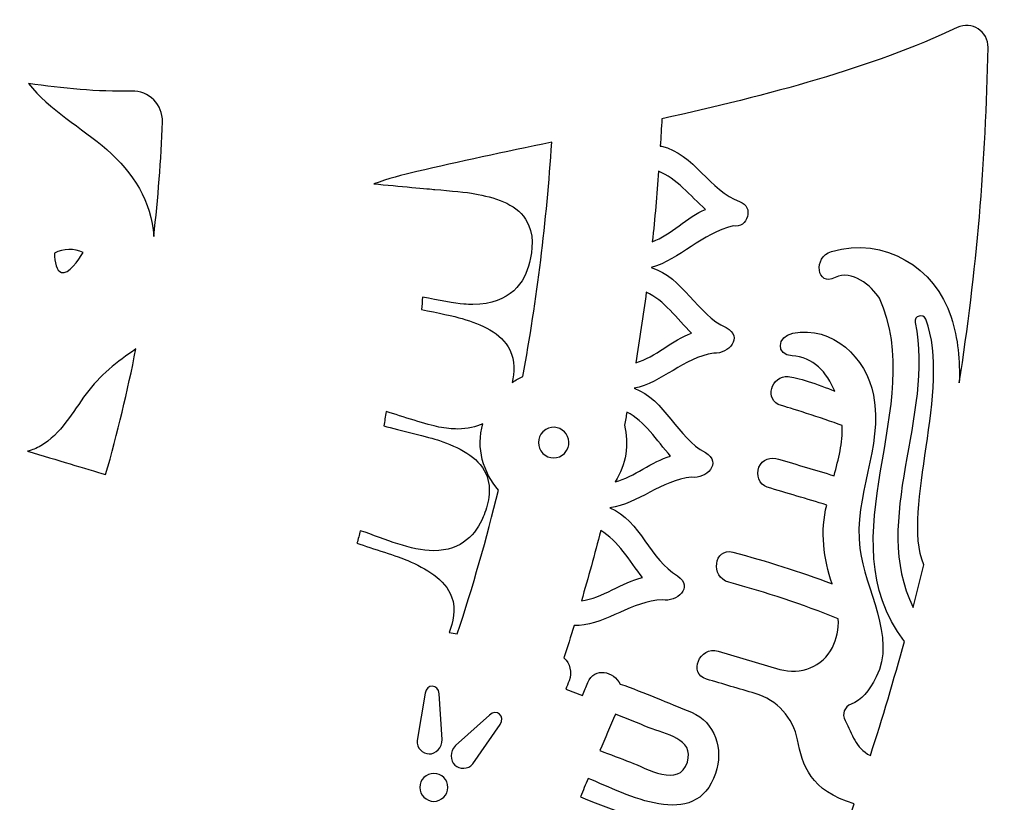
# Model space of a CAD drawing. Header units: millimetres. Extents: x -482 to 545, y -423 to 387.
# Tile 99 of 256: x 101 to 147, y -259 to -222. Entities that reach past the tile are written whole.
import ezdxf

# ---------------------------------------------------------------- set-up
doc = ezdxf.new("R2010")
doc.units = ezdxf.units.MM
doc.header["$MEASUREMENT"] = 0
doc.layers.add('Layer 1', color=7, linetype='Continuous')

msp = doc.modelspace()

# ---------------------------------------------------------------- linework, layer by layer
at = {"layer": 'Layer 1'}
for points, knots in [([(164.8517, -164.9184), (157.5595, -147.6771), (147.1194, -132.193), (133.8228, -118.8958), (133.8228, -118.8958), (120.5256, -105.5989), (105.0414, -95.1591), (87.8001, -87.8665), (87.8001, -87.8665), (69.9489, -80.3163), (50.9871, -76.488), (31.4411, -76.488), (31.4411, -76.488), (11.8951, -76.488), (-7.0667, -80.3163), (-24.9177, -87.8665), (-24.9177, -87.8665), (-42.159, -95.1591), (-57.6431, -105.5989), (-70.9402, -118.8958), (-70.9402, -118.8958), (-84.2368, -132.193), (-94.6769, -147.6771), (-101.9695, -164.9184), (-101.9695, -164.9184), (-109.5197, -182.7694), (-113.348, -201.7312), (-113.348, -221.2772), (-113.348, -221.2772), (-113.348, -240.8235), (-109.5197, -259.7853), (-101.9695, -277.6359), (-101.9695, -277.6359), (-94.6769, -294.8775), (-84.2368, -310.3617), (-70.9402, -323.6589), (-70.9402, -323.6589), (-59.3276, -335.2717), (-46.0452, -344.7025), (-31.382, -351.7633), (-31.382, -351.7633), (-31.382, -351.7637), (-31.3823, -351.7644), (-31.3823, -351.7644), (-31.3823, -351.7644), (-31.3594, -351.7757), (-31.3361, -351.7862), (-31.3128, -351.7975), (-31.3128, -351.7975), (-31.2811, -351.8127), (-31.2493, -351.8289), (-31.2172, -351.8445), (-31.2172, -351.8445), (-31.2169, -351.8441), (-31.2169, -351.8434), (-31.2165, -351.843), (-31.2165, -351.843), (-30.6909, -352.0956), (-30.1645, -352.3468), (-29.635, -352.593), (-29.635, -352.593), (-29.8026, -352.7423), (-29.9751, -352.8629), (-30.1095, -352.9335), (-30.1095, -352.9335), (-31.0398, -353.4245), (-29.4949, -354.5171), (-28.3325, -354.0334), (-28.3325, -354.0334), (-28.0168, -353.9022), (-27.7572, -353.736), (-27.5353, -353.548), (-27.5353, -353.548), (-27.156, -353.7173), (-26.7764, -353.8863), (-26.3954, -354.0525), (-26.3954, -354.0525), (-26.5535, -354.1809), (-26.7147, -354.3001), (-26.8777, -354.4056), (-26.8777, -354.4056), (-28.1636, -355.2378), (-26.986, -356.4602), (-25.6931, -355.6238), (-25.6931, -355.6238), (-25.2891, -355.3627), (-24.9215, -355.0999), (-24.5896, -354.8247), (-24.5896, -354.8247), (-24.1468, -355.0106), (-23.7034, -355.1948), (-23.2592, -355.3765), (-23.2592, -355.3765), (-24.5698, -356.1318), (-23.8928, -357.7863), (-22.3089, -356.9947), (-22.3089, -356.9947), (-21.8421, -356.7611), (-21.4562, -356.505), (-21.1302, -356.2252), (-21.1302, -356.2252), (-20.7337, -356.3801), (-20.3368, -356.5329), (-19.9396, -356.6839), (-19.9396, -356.6839), (-20.0543, -356.7812), (-20.1714, -356.8747), (-20.2956, -356.9604), (-20.2956, -356.9604), (-21.7846, -357.9927), (-21.278, -359.3188), (-19.8567, -358.7406), (-19.8567, -358.7406), (-19.082, -358.4255), (-18.4114, -357.9898), (-17.8476, -357.4614), (-17.8476, -357.4614), (-16.663, -357.8907), (-15.4741, -358.3045), (-14.2807, -358.7021), (-14.2807, -358.7021), (-13.7956, -359.7185), (-13.0848, -360.5884), (-12.0483, -361.174), (-12.0483, -361.174), (-10.4961, -362.051), (-8.5773, -362.2331), (-6.8378, -362.4359), (-6.8378, -362.4359), (-4.8478, -362.6684), (-3.3799, -362.7869), (-1.454, -362.7135), (-1.454, -362.7135), (-1.5892, -362.825), (-1.7275, -362.9393), (-1.8742, -363.0582), (-1.8742, -363.0582), (-2.2626, -363.3753), (-2.0386, -363.8643), (-1.345, -363.5934), (-1.345, -363.5934), (-0.4116, -363.2293), (0.4527, -362.831), (1.2659, -362.372), (1.2659, -362.372), (2.0896, -362.5453), (2.9648, -362.5872), (3.8154, -362.5689), (3.8154, -362.5689), (3.0978, -363.1153), (2.2755, -363.5976), (1.2899, -363.9888), (1.2899, -363.9888), (0.8376, -364.1687), (0.9829, -364.6326), (1.413, -364.5748), (1.413, -364.5748), (2.4346, -364.4369), (3.4443, -364.1913), (4.401, -363.8407), (4.401, -363.8407), (5.1665, -364.0125), (5.98, -364.0671), (6.7791, -364.0619), (6.7791, -364.0619), (6.2397, -364.3282), (5.5997, -364.5914), (4.8106, -364.8722), (4.8106, -364.8722), (4.5008, -364.99), (4.5929, -365.4962), (4.9482, -365.45), (4.9482, -365.45), (6.7403, -365.2183), (8.4576, -365.1431), (9.9654, -364.4848), (9.9654, -364.4848), (10.4197, -364.5529), (10.8748, -364.6171), (11.3303, -364.6803), (11.3303, -364.6803), (11.0269, -364.9357), (10.7203, -365.178), (10.4152, -365.4038), (10.4152, -365.4038), (9.9424, -365.7545), (10.074, -366.4974), (10.7478, -366.5384), (10.7478, -366.5384), (12.1618, -366.6234), (19.1492, -367.8909), (22.6354, -367.9234), (22.6354, -367.9234), (22.6336, -368.2257), (22.9268, -368.5188), (23.2337, -368.2966), (23.2337, -368.2966), (23.662, -368.0003), (24.0444, -367.6993), (24.4014, -367.3903), (24.4014, -367.3903), (24.6198, -367.4083), (24.8378, -367.427), (25.0558, -367.4432), (25.0558, -367.4432), (24.9556, -367.536), (24.8547, -367.6291), (24.7496, -367.7226), (24.7496, -367.7226), (24.3485, -368.0821), (24.9408, -368.6705), (25.3401, -368.3132), (25.3401, -368.3132), (25.6386, -368.0465), (25.9162, -367.7837), (26.1797, -367.5177), (26.1797, -367.5177), (26.409, -367.5318), (26.6387, -367.5452), (26.868, -367.5575), (26.868, -367.5575), (26.765, -367.65), (26.6581, -367.7389), (26.5473, -367.8249), (26.5473, -367.8249), (26.1229, -368.1537), (26.7177, -368.7404), (27.1379, -368.4155), (27.1379, -368.4155), (27.4494, -368.1742), (27.7288, -367.9029), (27.9821, -367.6119), (27.9821, -367.6119), (28.1186, -367.6171), (28.2548, -367.621), (28.391, -367.6263), (28.391, -367.6263), (28.3285, -367.705), (28.265, -367.784), (28.1983, -367.8609), (28.1983, -367.8609), (27.848, -368.2656), (28.4365, -368.8582), (28.7885, -368.4515), (28.7885, -368.4515), (29.0065, -368.2003), (29.1953, -367.9354), (29.3657, -367.6612), (29.3657, -367.6612), (30.7524, -367.6979), (32.1392, -367.7029), (33.5256, -367.6754), (33.5256, -367.6754), (33.6939, -367.9445), (33.8798, -368.2045), (34.0936, -368.4515), (34.0936, -368.4515), (34.446, -368.8582), (35.0345, -368.2656), (34.6838, -367.8609), (34.6838, -367.8609), (34.6228, -367.7904), (34.5649, -367.7173), (34.5067, -367.645), (34.5067, -367.645), (34.6439, -367.6411), (34.7808, -367.6369), (34.9173, -367.632), (34.9173, -367.632), (35.1668, -367.9156), (35.4405, -368.1798), (35.7446, -368.4155), (35.7446, -368.4155), (36.1644, -368.7404), (36.7595, -368.1537), (36.3352, -367.8249), (36.3352, -367.8249), (36.2357, -367.748), (36.1408, -367.6679), (36.048, -367.5857), (36.048, -367.5857), (36.2759, -367.5748), (36.5041, -367.5607), (36.732, -367.548), (36.732, -367.548), (36.9867, -367.8038), (37.2552, -368.0564), (37.542, -368.3132), (37.542, -368.3132), (37.9417, -368.6705), (38.534, -368.0821), (38.1326, -367.7226), (38.1326, -367.7226), (38.0415, -367.6415), (37.9548, -367.5607), (37.8673, -367.4806), (37.8673, -367.4806), (38.0863, -367.4655), (38.3051, -367.4457), (38.5241, -367.4288), (38.5241, -367.4288), (38.8688, -367.7244), (39.2382, -368.0126), (39.6488, -368.2966), (39.6488, -368.2966), (39.9557, -368.5188), (40.2489, -368.2257), (40.2468, -367.9234), (40.2468, -367.9234), (43.7333, -367.8909), (50.7204, -366.6234), (52.1347, -366.5384), (52.1347, -366.5384), (52.8085, -366.4974), (52.9401, -365.7545), (52.4673, -365.4038), (52.4673, -365.4038), (52.1622, -365.178), (51.8556, -364.9357), (51.5522, -364.6803), (51.5522, -364.6803), (52.0073, -364.6171), (52.4627, -364.5529), (52.9171, -364.4848), (52.9171, -364.4848), (52.9171, -364.4848), (57.9343, -365.45), (57.9343, -365.45), (57.9343, -365.45), (58.2896, -365.4962), (58.3816, -364.99), (58.0719, -364.8722), (58.0719, -364.8722), (57.2827, -364.5914), (56.6425, -364.3282), (56.1034, -364.0619), (56.1034, -364.0619), (56.9025, -364.0671), (57.716, -364.0125), (58.4815, -363.8407), (58.4815, -363.8407), (59.4382, -364.1913), (60.4475, -364.4369), (61.4695, -364.5748), (61.4695, -364.5748), (61.8995, -364.6326), (62.0445, -364.1687), (61.5923, -363.9888), (61.5923, -363.9888), (60.607, -363.5976), (59.7846, -363.1153), (59.0671, -362.5689), (59.0671, -362.5689), (59.9176, -362.5872), (60.7929, -362.5453), (61.6166, -362.372), (61.6166, -362.372), (62.4298, -362.831), (63.2937, -363.2293), (64.2272, -363.5934), (64.2272, -363.5934), (64.9211, -363.8643), (65.1448, -363.3753), (64.7563, -363.0582), (64.7563, -363.0582), (64.6099, -362.9393), (64.4717, -362.825), (64.3365, -362.7135), (64.3365, -362.7135), (66.262, -362.7869), (67.7299, -362.6684), (69.7203, -362.4359), (69.7203, -362.4359), (71.4598, -362.2331), (73.3782, -362.051), (74.9308, -361.174), (74.9308, -361.174), (75.9673, -360.5884), (76.6781, -359.7185), (77.1632, -358.7021), (77.1632, -358.7021), (78.3563, -358.3045), (79.5455, -357.8907), (80.7301, -357.4614), (80.7301, -357.4614), (81.2939, -357.9898), (81.9645, -358.4255), (82.7392, -358.7406), (82.7392, -358.7406), (84.1605, -359.3188), (84.6668, -357.9927), (83.1777, -356.9604), (83.1777, -356.9604), (83.0539, -356.8747), (82.9364, -356.7812), (82.8221, -356.6839), (82.8221, -356.6839), (83.2193, -356.5329), (83.6162, -356.3801), (84.0124, -356.2252), (84.0124, -356.2252), (84.3387, -356.505), (84.7246, -356.7611), (85.1913, -356.9947), (85.1913, -356.9947), (86.775, -357.7863), (87.4519, -356.1318), (86.1417, -355.3765), (86.1417, -355.3765), (86.5855, -355.1948), (87.029, -355.0106), (87.4721, -354.8247), (87.4721, -354.8247), (87.804, -355.0999), (88.1716, -355.3627), (88.5755, -355.6238), (88.5755, -355.6238), (89.8681, -356.4602), (91.046, -355.2378), (89.7598, -354.4056), (89.7598, -354.4056), (89.5968, -354.3001), (89.436, -354.1809), (89.2779, -354.0525), (89.2779, -354.0525), (89.6589, -353.8863), (90.0385, -353.7173), (90.4174, -353.548), (90.4174, -353.548), (90.6396, -353.736), (90.8993, -353.9022), (91.2147, -354.0334), (91.2147, -354.0334), (92.3774, -354.5171), (93.9222, -353.4245), (92.9916, -352.9335), (92.9916, -352.9335), (92.8572, -352.8629), (92.6851, -352.7423), (92.5175, -352.593), (92.5175, -352.593), (107.8743, -345.4482), (121.7501, -335.7317), (133.8228, -323.6589), (133.8228, -323.6589), (147.1194, -310.3617), (157.5595, -294.8775), (164.8517, -277.6359), (164.8517, -277.6359), (172.4022, -259.7853), (176.2306, -240.8235), (176.2306, -221.2772), (176.2306, -221.2772), (176.2306, -201.7312), (172.4022, -182.7694), (164.8517, -164.9184)], [0, 0, 0, 0, 0.0086957, 0.0086957, 0.0086957, 0.0086957, 0.0173913, 0.0173913, 0.0173913, 0.0173913, 0.026087, 0.026087, 0.026087, 0.026087, 0.0347826, 0.0347826, 0.0347826, 0.0347826, 0.0434783, 0.0434783, 0.0434783, 0.0434783, 0.0521739, 0.0521739, 0.0521739, 0.0521739, 0.0608696, 0.0608696, 0.0608696, 0.0608696, 0.0695652, 0.0695652, 0.0695652, 0.0695652, 0.0782609, 0.0782609, 0.0782609, 0.0782609, 0.0869565, 0.0869565, 0.0869565, 0.0869565, 0.0956522, 0.0956522, 0.0956522, 0.0956522, 0.1043478, 0.1043478, 0.1043478, 0.1043478, 0.1130435, 0.1130435, 0.1130435, 0.1130435, 0.1217391, 0.1217391, 0.1217391, 0.1217391, 0.1304348, 0.1304348, 0.1304348, 0.1304348, 0.1391304, 0.1391304, 0.1391304, 0.1391304, 0.1478261, 0.1478261, 0.1478261, 0.1478261, 0.1565217, 0.1565217, 0.1565217, 0.1565217, 0.1652174, 0.1652174, 0.1652174, 0.1652174, 0.173913, 0.173913, 0.173913, 0.173913, 0.1826087, 0.1826087, 0.1826087, 0.1826087, 0.1913043, 0.1913043, 0.1913043, 0.1913043, 0.2, 0.2, 0.2, 0.2, 0.2086957, 0.2086957, 0.2086957, 0.2086957, 0.2173913, 0.2173913, 0.2173913, 0.2173913, 0.226087, 0.226087, 0.226087, 0.226087, 0.2347826, 0.2347826, 0.2347826, 0.2347826, 0.2434783, 0.2434783, 0.2434783, 0.2434783, 0.2521739, 0.2521739, 0.2521739, 0.2521739, 0.2608696, 0.2608696, 0.2608696, 0.2608696, 0.2695652, 0.2695652, 0.2695652, 0.2695652, 0.2782609, 0.2782609, 0.2782609, 0.2782609, 0.2869565, 0.2869565, 0.2869565, 0.2869565, 0.2956522, 0.2956522, 0.2956522, 0.2956522, 0.3043478, 0.3043478, 0.3043478, 0.3043478, 0.3130435, 0.3130435, 0.3130435, 0.3130435, 0.3217391, 0.3217391, 0.3217391, 0.3217391, 0.3304348, 0.3304348, 0.3304348, 0.3304348, 0.3391304, 0.3391304, 0.3391304, 0.3391304, 0.3478261, 0.3478261, 0.3478261, 0.3478261, 0.3565217, 0.3565217, 0.3565217, 0.3565217, 0.3652174, 0.3652174, 0.3652174, 0.3652174, 0.373913, 0.373913, 0.373913, 0.373913, 0.3826087, 0.3826087, 0.3826087, 0.3826087, 0.3913043, 0.3913043, 0.3913043, 0.3913043, 0.4, 0.4, 0.4, 0.4, 0.4086957, 0.4086957, 0.4086957, 0.4086957, 0.4173913, 0.4173913, 0.4173913, 0.4173913, 0.426087, 0.426087, 0.426087, 0.426087, 0.4347826, 0.4347826, 0.4347826, 0.4347826, 0.4434783, 0.4434783, 0.4434783, 0.4434783, 0.4521739, 0.4521739, 0.4521739, 0.4521739, 0.4608696, 0.4608696, 0.4608696, 0.4608696, 0.4695652, 0.4695652, 0.4695652, 0.4695652, 0.4782609, 0.4782609, 0.4782609, 0.4782609, 0.4869565, 0.4869565, 0.4869565, 0.4869565, 0.4956522, 0.4956522, 0.4956522, 0.4956522, 0.5043478, 0.5043478, 0.5043478, 0.5043478, 0.5130435, 0.5130435, 0.5130435, 0.5130435, 0.5217391, 0.5217391, 0.5217391, 0.5217391, 0.5304348, 0.5304348, 0.5304348, 0.5304348, 0.5391304, 0.5391304, 0.5391304, 0.5391304, 0.5478261, 0.5478261, 0.5478261, 0.5478261, 0.5565217, 0.5565217, 0.5565217, 0.5565217, 0.5652174, 0.5652174, 0.5652174, 0.5652174, 0.573913, 0.573913, 0.573913, 0.573913, 0.5826087, 0.5826087, 0.5826087, 0.5826087, 0.5913043, 0.5913043, 0.5913043, 0.5913043, 0.6, 0.6, 0.6, 0.6, 0.6086957, 0.6086957, 0.6086957, 0.6086957, 0.6173913, 0.6173913, 0.6173913, 0.6173913, 0.626087, 0.626087, 0.626087, 0.626087, 0.6347826, 0.6347826, 0.6347826, 0.6347826, 0.6434783, 0.6434783, 0.6434783, 0.6434783, 0.6521739, 0.6521739, 0.6521739, 0.6521739, 0.6608696, 0.6608696, 0.6608696, 0.6608696, 0.6695652, 0.6695652, 0.6695652, 0.6695652, 0.6782609, 0.6782609, 0.6782609, 0.6782609, 0.6869565, 0.6869565, 0.6869565, 0.6869565, 0.6956522, 0.6956522, 0.6956522, 0.6956522, 0.7043478, 0.7043478, 0.7043478, 0.7043478, 0.7130435, 0.7130435, 0.7130435, 0.7130435, 0.7217391, 0.7217391, 0.7217391, 0.7217391, 0.7304348, 0.7304348, 0.7304348, 0.7304348, 0.7391304, 0.7391304, 0.7391304, 0.7391304, 0.7478261, 0.7478261, 0.7478261, 0.7478261, 0.7565217, 0.7565217, 0.7565217, 0.7565217, 0.7652174, 0.7652174, 0.7652174, 0.7652174, 0.773913, 0.773913, 0.773913, 0.773913, 0.7826087, 0.7826087, 0.7826087, 0.7826087, 0.7913043, 0.7913043, 0.7913043, 0.7913043, 0.8, 0.8, 0.8, 0.8, 0.8086957, 0.8086957, 0.8086957, 0.8086957, 0.8173913, 0.8173913, 0.8173913, 0.8173913, 0.826087, 0.826087, 0.826087, 0.826087, 0.8347826, 0.8347826, 0.8347826, 0.8347826, 0.8434783, 0.8434783, 0.8434783, 0.8434783, 0.8521739, 0.8521739, 0.8521739, 0.8521739, 0.8608696, 0.8608696, 0.8608696, 0.8608696, 0.8695652, 0.8695652, 0.8695652, 0.8695652, 0.8782609, 0.8782609, 0.8782609, 0.8782609, 0.8869565, 0.8869565, 0.8869565, 0.8869565, 0.8956522, 0.8956522, 0.8956522, 0.8956522, 0.9043478, 0.9043478, 0.9043478, 0.9043478, 0.9130435, 0.9130435, 0.9130435, 0.9130435, 0.9217391, 0.9217391, 0.9217391, 0.9217391, 0.9304348, 0.9304348, 0.9304348, 0.9304348, 0.9391304, 0.9391304, 0.9391304, 0.9391304, 0.9478261, 0.9478261, 0.9478261, 0.9478261, 0.9565217, 0.9565217, 0.9565217, 0.9565217, 0.9652174, 0.9652174, 0.9652174, 0.9652174, 0.973913, 0.973913, 0.973913, 0.973913, 0.9826087, 0.9826087, 0.9826087, 0.9826087, 1, 1, 1, 1]), ([(144.965, -239.0501), (145.0002, -238.0034), (144.9142, -236.9677), (144.5854, -235.9538), (144.5854, -235.9538), (143.8251, -233.6113), (141.4478, -232.1198), (138.9321, -232.8426), (138.9321, -232.8426), (138.0491, -233.0963), (138.235, -234.536), (139.1067, -234.077), (139.1067, -234.077), (139.8931, -233.6628), (140.8283, -234.4876), (141.1938, -235.0418), (141.1938, -235.0418), (143.5189, -240.1293), (138.6252, -246.3053), (142.3727, -251.2506), (142.3727, -251.2506), (141.8817, -253.0663), (141.3455, -254.8644), (140.7683, -256.6442), (140.7683, -256.6442), (140.0377, -256.2568), (139.9439, -255.6575), (139.5724, -254.9833), (139.5724, -254.9833), (139.4105, -254.6902), (139.5477, -254.3356), (139.8599, -254.2132), (139.8599, -254.2132), (140.3661, -254.0146), (140.6854, -253.6329), (141.0481, -252.928), (141.0481, -252.928), (142.0023, -251.0717), (140.502, -248.7293), (140.2727, -246.8747), (140.2727, -246.8747), (139.9605, -244.3541), (141.3853, -242.1122), (140.9161, -239.6301), (140.9161, -239.6301), (140.5824, -237.8637), (138.9794, -236.3263), (137.1037, -236.7041), (137.1037, -236.7041), (136.3547, -236.8548), (136.3057, -237.7321), (137.073, -237.7734), (137.073, -237.7734), (138.059, -237.8267), (138.7194, -238.5432), (139.0873, -239.447), (139.0873, -239.447), (138.3151, -239.1097), (137.2543, -238.7774), (136.8902, -238.746), (136.8902, -238.746), (136.1152, -238.6779), (135.694, -239.8781), (136.566, -240.119), (136.566, -240.119), (136.8451, -240.1959), (138.4975, -240.7099), (139.4355, -241.0648), (139.4355, -241.0648), (139.4817, -241.9023), (139.2581, -242.6361), (139.0542, -243.4305), (139.0542, -243.4305), (138.1821, -243.1698), (137.31, -242.9088), (136.438, -242.6477), (136.438, -242.6477), (136.0647, -242.5363), (135.6654, -242.6541), (135.5031, -243.0351), (135.5031, -243.0351), (135.3627, -243.3632), (135.5207, -243.8599), (135.8901, -243.9703), (135.8901, -243.9703), (136.8295, -244.2515), (137.769, -244.5326), (138.7081, -244.8138), (138.7081, -244.8138), (138.3881, -246.0376), (138.5705, -247.3792), (138.9593, -248.5317), (138.9593, -248.5317), (137.424, -247.9553), (135.8622, -247.4607), (134.273, -247.0409), (134.273, -247.0409), (133.3826, -246.8059), (133.1984, -248.2273), (134.0782, -248.4597), (134.0782, -248.4597), (135.84, -248.9244), (137.564, -249.5086), (139.2549, -250.1838), (139.2549, -250.1838), (139.2782, -250.6798), (139.1678, -251.1409), (138.973, -251.5349), (138.973, -251.5349), (138.5257, -252.4384), (137.4638, -252.8582), (136.4965, -252.5728), (136.4965, -252.5728), (136.4965, -252.5728), (133.5798, -251.7127), (133.5798, -251.7127), (133.5798, -251.7127), (132.7042, -251.4545), (132.1478, -252.7746), (133.0322, -253.0349), (133.0322, -253.0349), (133.7999, -253.2618), (134.5675, -253.4882), (135.3355, -253.7144), (135.3355, -253.7144), (136.3554, -254.0153), (137.1276, -254.8577), (137.3263, -255.9027), (137.3263, -255.9027), (137.5471, -257.0633), (137.9373, -258.3245), (140.0053, -258.9175), (140.0053, -258.9175), (139.3025, -260.9382), (138.5458, -262.9339), (137.7351, -264.9017), (137.7351, -264.9017), (137.7835, -264.6519), (137.8106, -264.3855), (137.8117, -264.1026), (137.8117, -264.1026), (137.6353, -260.3434), (133.1465, -259.7215), (131.4232, -262.0794), (131.4232, -262.0794), (131.6963, -259.7613), (128.8328, -259.4068), (127.0788, -258.5859), (127.0788, -258.5859), (127.2005, -258.2977), (127.3222, -258.0101), (127.4439, -257.7223), (127.4439, -257.7223), (129.2808, -258.4638), (132.5073, -260.2619), (133.4605, -257.481), (133.4605, -257.481), (133.8472, -256.3532), (133.4334, -255.0634), (132.3288, -254.6002), (132.3288, -254.6002), (131.2105, -254.1511), (130.095, -253.6671), (128.9608, -253.2653), (128.9608, -253.2653), (128.6507, -252.674), (127.7505, -252.4274), (127.427, -253.1926), (127.427, -253.1926), (127.3409, -253.3962), (127.2552, -253.5997), (127.1687, -253.8033), (127.1687, -253.8033), (127.1687, -253.8033), (126.388, -253.5066), (126.388, -253.5066), (126.388, -253.5066), (126.4399, -253.3771), (126.4925, -253.248), (126.5443, -253.1182), (126.5443, -253.1182), (126.6879, -252.7068), (126.5835, -252.2934), (126.3005, -252.032), (126.3005, -252.032), (126.4635, -251.5247), (126.6198, -251.0156), (126.775, -250.5066), (126.775, -250.5066), (126.8459, -250.509), (126.9225, -250.5104), (127.0132, -250.508), (127.0132, -250.508), (128.3527, -250.3969), (129.4985, -249.3565), (130.947, -249.2888), (130.947, -249.2888), (131.637, -249.4228), (132.4375, -248.7063), (131.661, -248.1571), (131.661, -248.1571), (130.3741, -247.4152), (129.9186, -245.5511), (128.4729, -244.9433), (128.4729, -244.9433), (129.8036, -244.7552), (130.8877, -243.6503), (132.3302, -243.4997), (132.3302, -243.4997), (133.0266, -243.5939), (133.7844, -242.8322), (132.9776, -242.3288), (132.9776, -242.3288), (131.6504, -241.6617), (131.0884, -239.8269), (129.6096, -239.3034), (129.6096, -239.3034), (130.9276, -239.0392), (131.946, -237.8736), (133.3776, -237.6401), (133.3776, -237.6401), (134.0779, -237.694), (134.7912, -236.89), (133.9565, -236.4339), (133.9565, -236.4339), (132.593, -235.8448), (131.9273, -234.046), (130.4217, -233.6078), (130.4217, -233.6078), (131.7693, -233.2088), (132.8216, -231.9882), (134.2955, -231.6411), (134.2955, -231.6411), (134.9739, -231.7709), (135.3006, -230.7164), (134.5943, -230.4924), (134.5943, -230.4924), (133.2019, -229.9841), (132.4332, -228.2322), (130.9106, -227.8769), (130.9106, -227.8769), (130.8877, -227.8734), (130.8708, -227.8706), (130.8496, -227.8674), (130.8496, -227.8674), (130.8757, -227.4398), (130.9025, -227.0123), (130.923, -226.5836), (130.923, -226.5836), (135.8848, -225.4812), (140.8618, -224.1724), (144.869, -222.2727), (144.869, -222.2727), (145.5534, -221.9485), (146.3362, -222.4551), (146.3235, -223.2118), (146.3235, -223.2118), (146.2339, -228.5888), (145.7721, -233.8756), (144.965, -239.0501)], [0, 0, 0, 0, 0.0151515, 0.0151515, 0.0151515, 0.0151515, 0.030303, 0.030303, 0.030303, 0.030303, 0.0454545, 0.0454545, 0.0454545, 0.0454545, 0.0606061, 0.0606061, 0.0606061, 0.0606061, 0.0757576, 0.0757576, 0.0757576, 0.0757576, 0.0909091, 0.0909091, 0.0909091, 0.0909091, 0.1060606, 0.1060606, 0.1060606, 0.1060606, 0.1212121, 0.1212121, 0.1212121, 0.1212121, 0.1363636, 0.1363636, 0.1363636, 0.1363636, 0.1515152, 0.1515152, 0.1515152, 0.1515152, 0.1666667, 0.1666667, 0.1666667, 0.1666667, 0.1818182, 0.1818182, 0.1818182, 0.1818182, 0.1969697, 0.1969697, 0.1969697, 0.1969697, 0.2121212, 0.2121212, 0.2121212, 0.2121212, 0.2272727, 0.2272727, 0.2272727, 0.2272727, 0.2424242, 0.2424242, 0.2424242, 0.2424242, 0.2575758, 0.2575758, 0.2575758, 0.2575758, 0.2727273, 0.2727273, 0.2727273, 0.2727273, 0.2878788, 0.2878788, 0.2878788, 0.2878788, 0.3030303, 0.3030303, 0.3030303, 0.3030303, 0.3181818, 0.3181818, 0.3181818, 0.3181818, 0.3333333, 0.3333333, 0.3333333, 0.3333333, 0.3484848, 0.3484848, 0.3484848, 0.3484848, 0.3636364, 0.3636364, 0.3636364, 0.3636364, 0.3787879, 0.3787879, 0.3787879, 0.3787879, 0.3939394, 0.3939394, 0.3939394, 0.3939394, 0.4090909, 0.4090909, 0.4090909, 0.4090909, 0.4242424, 0.4242424, 0.4242424, 0.4242424, 0.4393939, 0.4393939, 0.4393939, 0.4393939, 0.4545455, 0.4545455, 0.4545455, 0.4545455, 0.469697, 0.469697, 0.469697, 0.469697, 0.4848485, 0.4848485, 0.4848485, 0.4848485, 0.5, 0.5, 0.5, 0.5, 0.5151515, 0.5151515, 0.5151515, 0.5151515, 0.530303, 0.530303, 0.530303, 0.530303, 0.5454545, 0.5454545, 0.5454545, 0.5454545, 0.5606061, 0.5606061, 0.5606061, 0.5606061, 0.5757576, 0.5757576, 0.5757576, 0.5757576, 0.5909091, 0.5909091, 0.5909091, 0.5909091, 0.6060606, 0.6060606, 0.6060606, 0.6060606, 0.6212121, 0.6212121, 0.6212121, 0.6212121, 0.6363636, 0.6363636, 0.6363636, 0.6363636, 0.6515152, 0.6515152, 0.6515152, 0.6515152, 0.6666667, 0.6666667, 0.6666667, 0.6666667, 0.6818182, 0.6818182, 0.6818182, 0.6818182, 0.6969697, 0.6969697, 0.6969697, 0.6969697, 0.7121212, 0.7121212, 0.7121212, 0.7121212, 0.7272727, 0.7272727, 0.7272727, 0.7272727, 0.7424242, 0.7424242, 0.7424242, 0.7424242, 0.7575758, 0.7575758, 0.7575758, 0.7575758, 0.7727273, 0.7727273, 0.7727273, 0.7727273, 0.7878788, 0.7878788, 0.7878788, 0.7878788, 0.8030303, 0.8030303, 0.8030303, 0.8030303, 0.8181818, 0.8181818, 0.8181818, 0.8181818, 0.8333333, 0.8333333, 0.8333333, 0.8333333, 0.8484848, 0.8484848, 0.8484848, 0.8484848, 0.8636364, 0.8636364, 0.8636364, 0.8636364, 0.8787879, 0.8787879, 0.8787879, 0.8787879, 0.8939394, 0.8939394, 0.8939394, 0.8939394, 0.9090909, 0.9090909, 0.9090909, 0.9090909, 0.9242424, 0.9242424, 0.9242424, 0.9242424, 0.9393939, 0.9393939, 0.9393939, 0.9393939, 0.9545455, 0.9545455, 0.9545455, 0.9545455, 0.969697, 0.969697, 0.969697, 0.969697, 1, 1, 1, 1]), ([(104.7158, -228.0364), (103.5224, -226.989), (101.9931, -226.1727), (101.0145, -224.9118), (101.0145, -224.9118), (102.6309, -225.1503), (104.2706, -225.3165), (105.8874, -225.272), (105.8874, -225.272), (106.7027, -225.2498), (107.3691, -225.913), (107.3401, -226.7276), (107.3401, -226.7276), (107.2759, -228.5387), (107.1373, -230.3411), (106.9285, -232.1325), (106.9285, -232.1325), (106.8463, -230.4825), (105.9463, -229.1159), (104.7158, -228.0364)], [0, 0, 0, 0, 0.1666667, 0.1666667, 0.1666667, 0.1666667, 0.3333333, 0.3333333, 0.3333333, 0.3333333, 0.5, 0.5, 0.5, 0.5, 0.6666667, 0.6666667, 0.6666667, 0.6666667, 1, 1, 1, 1]), ([(124.3613, -238.7404), (124.1856, -238.8215), (124.0152, -238.9182), (123.8519, -239.0296), (123.8519, -239.0296), (123.9659, -238.5626), (124.0061, -238.0108), (123.7471, -237.4887), (123.7471, -237.4887), (123.3457, -236.6784), (122.3847, -236.2896), (121.4975, -236.0159), (121.4975, -236.0159), (121.1295, -235.9026), (120.3291, -235.7389), (119.5713, -235.5834), (119.5713, -235.5834), (119.6009, -235.3914), (119.6154, -235.1967), (119.6151, -235.0006), (119.6151, -235.0006), (120.3672, -235.1427), (121.1556, -235.2927), (121.58, -235.3272), (121.58, -235.3272), (121.7247, -235.3389), (121.863, -235.3445), (121.9949, -235.3445), (121.9949, -235.3445), (123.8032, -235.3445), (124.453, -234.2855), (124.6749, -233.3605), (124.6749, -233.3605), (124.8069, -232.8112), (124.9311, -232.002), (124.4887, -231.3211), (124.4887, -231.3211), (123.9962, -230.5623), (122.9971, -230.2871), (122.0845, -230.1174), (122.0845, -230.1174), (121.7194, -230.0497), (120.9489, -229.982), (120.2031, -229.9163), (120.2031, -229.9163), (119.9784, -229.8969), (118.4844, -229.7608), (117.3167, -229.6528), (117.3167, -229.6528), (117.981, -229.4119), (118.6721, -229.2305), (119.3554, -229.0753), (119.3554, -229.0753), (121.3348, -228.6037), (123.4896, -228.1546), (125.7216, -227.6907), (125.7216, -227.6907), (125.4867, -231.4209), (125.027, -235.1078), (124.3613, -238.7404)], [0, 0, 0, 0, 0.0625, 0.0625, 0.0625, 0.0625, 0.125, 0.125, 0.125, 0.125, 0.1875, 0.1875, 0.1875, 0.1875, 0.25, 0.25, 0.25, 0.25, 0.3125, 0.3125, 0.3125, 0.3125, 0.375, 0.375, 0.375, 0.375, 0.4375, 0.4375, 0.4375, 0.4375, 0.5, 0.5, 0.5, 0.5, 0.5625, 0.5625, 0.5625, 0.5625, 0.625, 0.625, 0.625, 0.625, 0.6875, 0.6875, 0.6875, 0.6875, 0.75, 0.75, 0.75, 0.75, 0.8125, 0.8125, 0.8125, 0.8125, 0.875, 0.875, 0.875, 0.875, 1, 1, 1, 1]), ([(130.7699, -229.0559), (131.6106, -229.3939), (132.259, -230.2162), (132.986, -230.86), (132.986, -230.86), (132.1129, -231.2068), (131.3629, -232.0633), (130.4725, -232.3847), (130.4725, -232.3847), (130.5907, -231.2788), (130.6887, -230.1686), (130.7699, -229.0559)], [0, 0, 0, 0, 0.25, 0.25, 0.25, 0.25, 0.5, 0.5, 0.5, 0.5, 1, 1, 1, 1]), ([(102.2453, -232.9259), (102.6715, -232.7047), (103.1774, -232.6909), (103.6021, -232.8888), (103.6021, -232.8888), (103.3774, -233.2646), (102.9138, -233.9377), (102.5769, -233.8329), (102.5769, -233.8329), (102.3307, -233.7567), (102.2531, -233.3718), (102.2453, -232.9259)], [0, 0, 0, 0, 0.25, 0.25, 0.25, 0.25, 0.5, 0.5, 0.5, 0.5, 1, 1, 1, 1]), ([(130.1867, -234.7677), (131.0235, -235.1456), (131.6317, -236.0141), (132.3295, -236.708), (132.3295, -236.708), (131.4246, -237.0082), (130.6157, -237.8408), (129.6911, -238.0983), (129.6911, -238.0983), (129.8749, -236.992), (130.04, -235.8815), (130.1867, -234.7677)], [0, 0, 0, 0, 0.25, 0.25, 0.25, 0.25, 0.5, 0.5, 0.5, 0.5, 1, 1, 1, 1]), ([(143.2854, -247.6406), (143.1273, -248.3112), (142.9633, -248.9797), (142.7936, -249.6458), (142.7936, -249.6458), (140.7359, -245.538), (143.8121, -240.5709), (142.8825, -236.199), (142.8825, -236.199), (142.8158, -235.885), (143.2713, -235.7463), (143.3845, -236.0462), (143.3845, -236.0462), (144.6432, -239.3761), (142.2105, -244.9182), (143.2854, -247.6406)], [0, 0, 0, 0, 0.2, 0.2, 0.2, 0.2, 0.4, 0.4, 0.4, 0.4, 0.6, 0.6, 0.6, 0.6, 1, 1, 1, 1]), ([(103.739, -239.5638), (104.3754, -238.6903), (105.2136, -238.0514), (106.0874, -237.4485), (106.0874, -237.4485), (105.6948, -239.4449), (105.2228, -241.4236), (104.6594, -243.3759), (104.6594, -243.3759), (103.6871, -243.0855), (102.3776, -242.6915), (100.9757, -242.2703), (100.9757, -242.2703), (101.1898, -242.2191), (101.3987, -242.1387), (101.5927, -242.0251), (101.5927, -242.0251), (102.5403, -241.4691), (103.111, -240.4256), (103.739, -239.5638)], [0, 0, 0, 0, 0.1666667, 0.1666667, 0.1666667, 0.1666667, 0.3333333, 0.3333333, 0.3333333, 0.3333333, 0.5, 0.5, 0.5, 0.5, 0.6666667, 0.6666667, 0.6666667, 0.6666667, 1, 1, 1, 1]), ([(120.9962, -249.1501), (120.6864, -248.3003), (119.7749, -247.8075), (118.9233, -247.4374), (118.9233, -247.4374), (118.4907, -247.2476), (117.2338, -246.8557), (116.5272, -246.6211), (116.5272, -246.6211), (116.5815, -246.4225), (116.6327, -246.2238), (116.6852, -246.0252), (116.6852, -246.0252), (117.8984, -246.4249), (119.0474, -246.9731), (120.1396, -246.9738), (120.1396, -246.9738), (121.507, -246.9738), (122.1663, -246.1494), (122.4842, -245.3765), (122.4842, -245.3765), (122.6994, -244.8537), (122.9463, -244.0733), (122.614, -243.3325), (122.614, -243.3325), (122.2443, -242.507), (121.2992, -242.0812), (120.4236, -241.7736), (120.4236, -241.7736), (119.9414, -241.6017), (118.5133, -241.2719), (117.7894, -241.0832), (117.7894, -241.0832), (117.8307, -240.857), (117.8695, -240.6309), (117.9083, -240.4048), (117.9083, -240.4048), (118.6583, -240.6323), (119.8666, -241.0285), (120.3961, -241.1329), (120.3961, -241.1329), (120.7189, -241.1971), (121.0124, -241.2264), (121.2795, -241.2264), (121.2795, -241.2264), (121.7575, -241.2264), (122.1483, -241.1308), (122.4701, -240.9763), (122.4701, -240.9763), (122.1388, -242.132), (122.4902, -243.2799), (123.2102, -244.1079), (123.2102, -244.1079), (122.6489, -246.4009), (121.9963, -248.6661), (121.2643, -250.9031), (121.2643, -250.9031), (121.1359, -250.8777), (121.0071, -250.853), (120.8783, -250.8279), (120.8783, -250.8279), (121.0724, -250.3524), (121.216, -249.753), (120.9962, -249.1501)], [0, 0, 0, 0, 0.0588235, 0.0588235, 0.0588235, 0.0588235, 0.1176471, 0.1176471, 0.1176471, 0.1176471, 0.1764706, 0.1764706, 0.1764706, 0.1764706, 0.2352941, 0.2352941, 0.2352941, 0.2352941, 0.2941176, 0.2941176, 0.2941176, 0.2941176, 0.3529412, 0.3529412, 0.3529412, 0.3529412, 0.4117647, 0.4117647, 0.4117647, 0.4117647, 0.4705882, 0.4705882, 0.4705882, 0.4705882, 0.5294118, 0.5294118, 0.5294118, 0.5294118, 0.5882353, 0.5882353, 0.5882353, 0.5882353, 0.6470588, 0.6470588, 0.6470588, 0.6470588, 0.7058824, 0.7058824, 0.7058824, 0.7058824, 0.7647059, 0.7647059, 0.7647059, 0.7647059, 0.8235294, 0.8235294, 0.8235294, 0.8235294, 0.8823529, 0.8823529, 0.8823529, 0.8823529, 1, 1, 1, 1]), ([(125.3057, -242.3747), (125.0249, -242.0935), (125.0249, -241.6381), (125.3057, -241.3569), (125.3057, -241.3569), (126.0028, -240.7064), (126.974, -241.6779), (126.3238, -242.3747), (126.3238, -242.3747), (126.0427, -242.6558), (125.5869, -242.6558), (125.3057, -242.3747)], [0, 0, 0, 0, 0.25, 0.25, 0.25, 0.25, 0.5, 0.5, 0.5, 0.5, 1, 1, 1, 1]), ([(129.1587, -241.0405), (129.199, -240.8369), (129.2349, -240.633), (129.2738, -240.4298), (129.2738, -240.4298), (130.1077, -240.8465), (130.6708, -241.7651), (131.3375, -242.5087), (131.3375, -242.5087), (130.4474, -242.7479), (129.6188, -243.4898), (128.7171, -243.7226), (128.7171, -243.7226), (129.2328, -242.9155), (129.3814, -241.9432), (129.1587, -241.0405)], [0, 0, 0, 0, 0.2, 0.2, 0.2, 0.2, 0.4, 0.4, 0.4, 0.4, 0.6, 0.6, 0.6, 0.6, 1, 1, 1, 1]), ([(128.0344, -246.0249), (128.8652, -246.4803), (129.3806, -247.4494), (130.0132, -248.2428), (130.0132, -248.2428), (129.0444, -248.4442), (128.1128, -249.2256), (127.1246, -249.3315), (127.1246, -249.3315), (127.446, -248.234), (127.7526, -247.1326), (128.0344, -246.0249)], [0, 0, 0, 0, 0.25, 0.25, 0.25, 0.25, 0.5, 0.5, 0.5, 0.5, 1, 1, 1, 1]), ([(119.3699, -255.9295), (119.3699, -255.9295), (119.7392, -253.6992), (119.7392, -253.6992), (119.7392, -253.6992), (119.8091, -253.2399), (120.3785, -253.2529), (120.4017, -253.7352), (120.4017, -253.7352), (120.4017, -253.7352), (120.5513, -255.8818), (120.5513, -255.8818), (120.5513, -255.8818), (120.5485, -256.2826), (120.2441, -256.5715), (119.9308, -256.5666), (119.9308, -256.5666), (119.6341, -256.562), (119.3265, -256.2833), (119.3699, -255.9295)], [0, 0, 0, 0, 0.1666667, 0.1666667, 0.1666667, 0.1666667, 0.3333333, 0.3333333, 0.3333333, 0.3333333, 0.5, 0.5, 0.5, 0.5, 0.6666667, 0.6666667, 0.6666667, 0.6666667, 1, 1, 1, 1]), ([(121.1761, -256.1711), (121.1761, -256.1711), (122.7784, -254.7328), (122.7784, -254.7328), (122.7784, -254.7328), (123.1308, -254.4023), (123.551, -254.7896), (123.2811, -255.1682), (123.2811, -255.1682), (123.2811, -255.1682), (121.9949, -257.0277), (121.9949, -257.0277), (121.9949, -257.0277), (121.78, -257.3124), (121.3641, -257.2979), (121.1468, -257.095), (121.1468, -257.095), (120.9175, -256.8806), (120.8995, -256.4607), (121.1761, -256.1711)], [0, 0, 0, 0, 0.1666667, 0.1666667, 0.1666667, 0.1666667, 0.3333333, 0.3333333, 0.3333333, 0.3333333, 0.5, 0.5, 0.5, 0.5, 0.6666667, 0.6666667, 0.6666667, 0.6666667, 1, 1, 1, 1]), ([(127.9992, -256.4085), (128.2422, -255.8332), (128.4856, -255.2578), (128.7287, -254.682), (128.7287, -254.682), (129.2607, -254.8983), (129.7927, -255.1135), (130.325, -255.328), (130.325, -255.328), (131.0775, -255.631), (132.4675, -255.8335), (132.1288, -256.9497), (132.1288, -256.9497), (131.7527, -258.1883), (130.1924, -257.2344), (129.441, -256.9543), (129.441, -256.9543), (128.9594, -256.7747), (128.4789, -256.592), (127.9992, -256.4085)], [0, 0, 0, 0, 0.1666667, 0.1666667, 0.1666667, 0.1666667, 0.3333333, 0.3333333, 0.3333333, 0.3333333, 0.5, 0.5, 0.5, 0.5, 0.6666667, 0.6666667, 0.6666667, 0.6666667, 1, 1, 1, 1]), ([(120.1555, -258.8043), (119.7907, -258.8035), (119.4958, -258.5076), (119.4965, -258.1431), (119.4965, -258.1431), (119.4972, -257.7787), (119.7932, -257.4838), (120.1576, -257.4845), (120.1576, -257.4845), (120.5224, -257.4852), (120.8173, -257.7812), (120.8166, -258.1456), (120.8166, -258.1456), (120.8159, -258.51), (120.5196, -258.805), (120.1555, -258.8043)], [0, 0, 0, 0, 0.2, 0.2, 0.2, 0.2, 0.4, 0.4, 0.4, 0.4, 0.6, 0.6, 0.6, 0.6, 1, 1, 1, 1])]:
    msp.add_open_spline(points, degree=3, knots=knots, dxfattribs=at)

doc.saveas('drawing.dxf')
